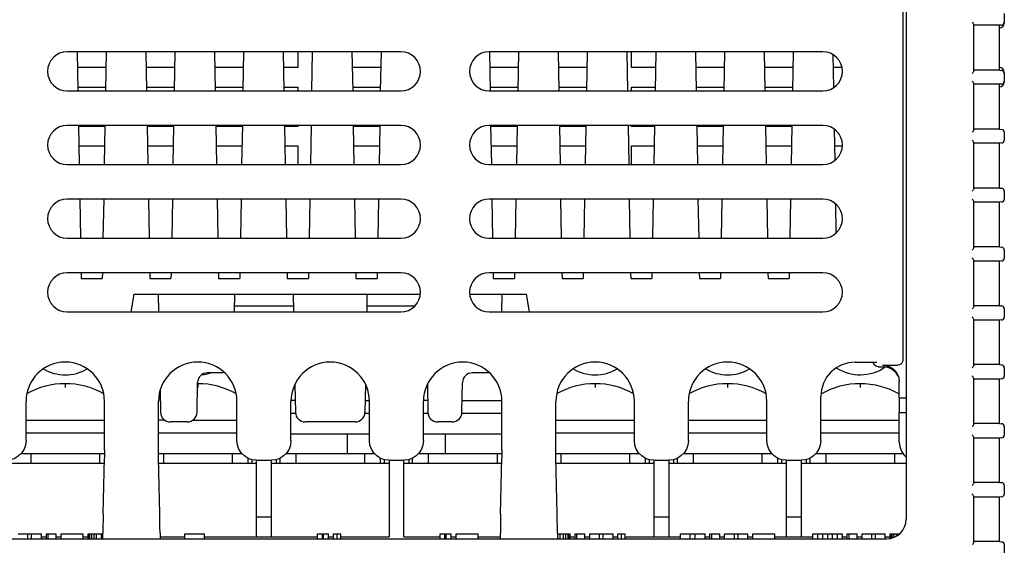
# Model space of a CAD drawing. Extents: x 20 to 400, y 160 to 434.
# Tile 3 of 20: x 72 to 112, y 214 to 236. Entities that reach past the tile are written whole.
import ezdxf

# ---------------------------------------------------------------- set-up
doc = ezdxf.new("R2010")
doc.units = 0
doc.header["$LTSCALE"] = 4.2
doc.header["$MEASUREMENT"] = 0
doc.layers.get('0').update_dxf_attribs({"linetype": 'CONTINUOUS'})

msp = doc.modelspace()

# ---------------------------------------------------------------- linework, layer by layer
at = {"linetype": 'CONTINUOUS'}
for p, q in [((107.974441, 250.756746), (107.974441, 215.516746)), ((107.83728, 245.956746), (107.83728, 221.991059)), ((111.974441, 236.113224), (111.974441, 235.720267)), ((110.728938, 233.776475), (110.728938, 235.658727)), ((111.774441, 235.636046), (110.728938, 235.636046)), ((111.8649, 235.64396), (111.774441, 235.636046)), ((111.774441, 233.799156), (111.774441, 235.636046)), ((87.374441, 234.556746), (73.774441, 234.556746)), ((74.183204, 234.556746), (74.211132, 232.956746)), ((75.365679, 234.556746), (75.337751, 232.956746)), ((76.983204, 234.556746), (77.011132, 232.956746)), ((78.165679, 234.556746), (78.137751, 232.956746)), ((79.783204, 234.556746), (79.811132, 232.956746)), ((80.965679, 234.556746), (80.937751, 232.956746)), ((82.583204, 234.556746), (82.611132, 232.956746)), ((83.174441, 234.556746), (83.174441, 233.916746)), ((83.765679, 234.556746), (83.737751, 232.956746)), ((85.383204, 234.556746), (85.411132, 232.956746)), ((86.565679, 234.556746), (86.537751, 232.956746)), ((104.574441, 234.556746), (90.974441, 234.556746)), ((90.983201, 234.556899), (91.011121, 232.957386)), ((92.165679, 234.556746), (92.137751, 232.956746)), ((93.783204, 234.556746), (93.811132, 232.956746)), ((94.965679, 234.556746), (94.937751, 232.956746)), ((96.583204, 234.556746), (96.611132, 232.956746)), ((96.774441, 233.916746), (96.774441, 234.556746)), ((97.765679, 234.556746), (97.737751, 232.956746)), ((99.383204, 234.556746), (99.411132, 232.956746)), ((100.565679, 234.556746), (100.537751, 232.956746)), ((102.183204, 234.556746), (102.211132, 232.956746)), ((103.365679, 234.556746), (103.337751, 232.956746)), ((104.98527, 234.438393), (105.008777, 233.091655)), ((75.354508, 233.916746), (74.194375, 233.916746)), ((78.154508, 233.916746), (76.994375, 233.916746)), ((80.954508, 233.916746), (79.794375, 233.916746)), ((83.174441, 233.916746), (82.594375, 233.916746)), ((86.554508, 233.916746), (85.394375, 233.916746)), ((92.154508, 233.916746), (90.994375, 233.916746)), ((94.954508, 233.916746), (93.794375, 233.916746)), ((97.754508, 233.916746), (96.774441, 233.916746)), ((100.554508, 233.916746), (99.394375, 233.916746)), ((103.354508, 233.916746), (102.194375, 233.916746)), ((105.353553, 233.916746), (104.994375, 233.916746)), ((111.774441, 233.799156), (110.728938, 233.799156)), ((111.774441, 233.799156), (111.8649, 233.791242)), ((111.974441, 233.713224), (111.974441, 233.320267)), ((110.728938, 231.37904), (110.728938, 233.256162)), ((111.774441, 233.23348), (110.728938, 233.23348)), ((111.8649, 233.241395), (111.774441, 233.23348)), ((111.774441, 231.401722), (111.774441, 233.23348)), ((73.774441, 232.956746), (87.374441, 232.956746)), ((74.208339, 233.116746), (75.340544, 233.116746)), ((77.008339, 233.116746), (78.140544, 233.116746)), ((79.808339, 233.116746), (80.940544, 233.116746)), ((82.608339, 233.116746), (83.174441, 233.116746)), ((83.174441, 233.116746), (83.174441, 232.956746)), ((85.408339, 233.116746), (86.540544, 233.116746)), ((90.974441, 232.956746), (104.574441, 232.956746)), ((91.008339, 233.116746), (92.140544, 233.116746)), ((93.808339, 233.116746), (94.940544, 233.116746)), ((96.774441, 232.956746), (96.774441, 233.116746)), ((96.774441, 233.116746), (97.740544, 233.116746)), ((99.408339, 233.116746), (100.540544, 233.116746)), ((102.208339, 233.116746), (103.340544, 233.116746)), ((105.008339, 233.116746), (105.045353, 233.116746)), ((87.374441, 231.556746), (73.774441, 231.556746)), ((74.235569, 231.556746), (74.263497, 229.956746)), ((75.312616, 231.516746), (74.236267, 231.516746)), ((75.313314, 231.556746), (75.285386, 229.956746)), ((77.035569, 231.556746), (77.063497, 229.956746)), ((78.112616, 231.516746), (77.036267, 231.516746)), ((78.113314, 231.556746), (78.085386, 229.956746)), ((79.835569, 231.556746), (79.863497, 229.956746)), ((80.912616, 231.516746), (79.836267, 231.516746)), ((80.913314, 231.556746), (80.885386, 229.956746)), ((82.635569, 231.556746), (82.663497, 229.956746)), ((83.174441, 231.516746), (82.636267, 231.516746)), ((83.174441, 231.556746), (83.174441, 231.516746)), ((83.713314, 231.556746), (83.685386, 229.956746)), ((85.435569, 231.556746), (85.463497, 229.956746)), ((86.512616, 231.516746), (85.436267, 231.516746)), ((86.513314, 231.556746), (86.485386, 229.956746)), ((104.574441, 231.556746), (90.974441, 231.556746)), ((91.035551, 231.557813), (91.063497, 229.956746)), ((92.112616, 231.516746), (91.036267, 231.516746)), ((92.113314, 231.556746), (92.085386, 229.956746)), ((93.835569, 231.556746), (93.863497, 229.956746)), ((94.912616, 231.516746), (93.836267, 231.516746)), ((94.913314, 231.556746), (94.885386, 229.956746)), ((96.635569, 231.556746), (96.663497, 229.956746)), ((96.774441, 231.516746), (96.774441, 231.556746)), ((97.712616, 231.516746), (96.774441, 231.516746)), ((97.713314, 231.556746), (97.685386, 229.956746)), ((99.435569, 231.556746), (99.463497, 229.956746)), ((100.512616, 231.516746), (99.436267, 231.516746)), ((100.513314, 231.556746), (100.485386, 229.956746)), ((102.235569, 231.556746), (102.263497, 229.956746)), ((103.312616, 231.516746), (102.236267, 231.516746)), ((103.313314, 231.556746), (103.285386, 229.956746)), ((105.038162, 231.408182), (105.060523, 230.12715)), ((111.774441, 231.401722), (110.728938, 231.401722)), ((111.774441, 231.401722), (111.8649, 231.393807)), ((111.974441, 231.274264), (111.974441, 230.958372)), ((110.728938, 228.981606), (110.728938, 230.853596)), ((111.774441, 230.830915), (110.728938, 230.830915)), ((111.8649, 230.838829), (111.774441, 230.830915)), ((111.774441, 229.004287), (111.774441, 230.830915)), ((74.250232, 230.716746), (75.298651, 230.716746)), ((77.050232, 230.716746), (78.098651, 230.716746)), ((79.850232, 230.716746), (80.898651, 230.716746)), ((82.650232, 230.716746), (83.174441, 230.716746)), ((83.174441, 230.716746), (83.174441, 229.956746)), ((85.450232, 230.716746), (86.498651, 230.716746)), ((91.050232, 230.716746), (92.098651, 230.716746)), ((93.850232, 230.716746), (94.898651, 230.716746)), ((96.774441, 229.956746), (96.774441, 230.716746)), ((96.774441, 230.716746), (97.698651, 230.716746)), ((99.450232, 230.716746), (100.498651, 230.716746)), ((102.250232, 230.716746), (103.298651, 230.716746)), ((105.050232, 230.716746), (105.369245, 230.716746)), ((73.774441, 229.956746), (87.374441, 229.956746)), ((90.974441, 229.956746), (104.574441, 229.956746)), ((111.774441, 229.004287), (110.728938, 229.004287)), ((111.774441, 229.004287), (111.8649, 228.996373)), ((111.974441, 228.87683), (111.974441, 228.555807)), ((87.374441, 228.556746), (73.774441, 228.556746)), ((74.287934, 228.556746), (74.315863, 226.956746)), ((75.260949, 228.556746), (75.23302, 226.956746)), ((77.087934, 228.556746), (77.115863, 226.956746)), ((78.060949, 228.556746), (78.03302, 226.956746)), ((79.887934, 228.556746), (79.915863, 226.956746)), ((80.860949, 228.556746), (80.83302, 226.956746)), ((82.687934, 228.556746), (82.715863, 226.956746)), ((83.660949, 228.556746), (83.63302, 226.956746)), ((85.487934, 228.556746), (85.515863, 226.956746)), ((86.460949, 228.556746), (86.43302, 226.956746)), ((104.574441, 228.556746), (90.974441, 228.556746)), ((91.087934, 228.556746), (91.115863, 226.956746)), ((92.060949, 228.556746), (92.03302, 226.956746)), ((93.887934, 228.556746), (93.915863, 226.956746)), ((94.860949, 228.556746), (94.83302, 226.956746)), ((96.687934, 228.556746), (96.715863, 226.956746)), ((97.660949, 228.556746), (97.63302, 226.956746)), ((99.487934, 228.556746), (99.515863, 226.956746)), ((100.460949, 228.556746), (100.43302, 226.956746)), ((102.287934, 228.556746), (102.315863, 226.956746)), ((103.260949, 228.556746), (103.23302, 226.956746)), ((110.728938, 226.584171), (110.728938, 228.451031)), ((111.774441, 228.42835), (110.728938, 228.42835)), ((111.8649, 228.436264), (111.774441, 228.42835)), ((111.774441, 226.606852), (111.774441, 228.42835)), ((105.091334, 228.362001), (105.112201, 227.166499)), ((73.774441, 226.956746), (87.374441, 226.956746)), ((90.974441, 226.956746), (104.574441, 226.956746)), ((111.774441, 226.606852), (110.728938, 226.606852)), ((111.774441, 226.606852), (111.8649, 226.598938)), ((111.974441, 226.479395), (111.974441, 226.153242)), ((110.728938, 224.186737), (110.728938, 226.048465)), ((111.774441, 226.025784), (110.728938, 226.025784)), ((111.8649, 226.033698), (111.774441, 226.025784)), ((111.774441, 224.209418), (111.774441, 226.025784)), ((87.374441, 225.556746), (73.774441, 225.556746)), ((74.3403, 225.556746), (74.344489, 225.316746)), ((74.344489, 225.316746), (75.204394, 225.316746)), ((75.208583, 225.556746), (75.204394, 225.316746)), ((77.1403, 225.556746), (77.144489, 225.316746)), ((77.144489, 225.316746), (78.004394, 225.316746)), ((78.008583, 225.556746), (78.004394, 225.316746)), ((79.9403, 225.556746), (79.944489, 225.316746)), ((79.944489, 225.316746), (80.804394, 225.316746)), ((80.808583, 225.556746), (80.804394, 225.316746)), ((82.7403, 225.556746), (82.744489, 225.316746)), ((82.744489, 225.316746), (83.604394, 225.316746)), ((83.608583, 225.556746), (83.604394, 225.316746)), ((85.5403, 225.556746), (85.544489, 225.316746)), ((85.544489, 225.316746), (86.404394, 225.316746)), ((86.408583, 225.556746), (86.404394, 225.316746)), ((104.574441, 225.556746), (90.974441, 225.556746)), ((91.1403, 225.556746), (91.144489, 225.316746)), ((91.144489, 225.316746), (92.004394, 225.316746)), ((92.008583, 225.556746), (92.004394, 225.316746)), ((93.9403, 225.556746), (93.944489, 225.316746)), ((93.944489, 225.316746), (94.804394, 225.316746)), ((94.808583, 225.556746), (94.804394, 225.316746)), ((96.7403, 225.556746), (96.744489, 225.316746)), ((96.744489, 225.316746), (97.604394, 225.316746)), ((97.608583, 225.556746), (97.604394, 225.316746)), ((99.5403, 225.556746), (99.544489, 225.316746)), ((99.544489, 225.316746), (100.404394, 225.316746)), ((100.408583, 225.556746), (100.404394, 225.316746)), ((102.3403, 225.556746), (102.344489, 225.316746)), ((102.344489, 225.316746), (103.204394, 225.316746)), ((103.208583, 225.556746), (103.204394, 225.316746)), ((76.494441, 224.676746), (76.367486, 223.956746)), ((76.494441, 224.676746), (88.16843, 224.676746)), ((77.507009, 223.956746), (77.494441, 224.676746)), ((80.594441, 224.676746), (80.581874, 223.956746)), ((83.007009, 223.956746), (82.994441, 224.676746)), ((85.994441, 224.676746), (85.981874, 223.956746)), ((90.178739, 224.676746), (92.494441, 224.676746)), ((91.494441, 224.676746), (91.481874, 223.956746)), ((92.621397, 223.956746), (92.494441, 224.676746)), ((83.00282, 224.196746), (80.586063, 224.196746)), ((87.939102, 224.196746), (85.986063, 224.196746)), ((111.774441, 224.209418), (110.728938, 224.209418)), ((111.774441, 224.209418), (111.8649, 224.201504)), ((111.974441, 224.08196), (111.974441, 223.750676)), ((73.774441, 223.956746), (87.374441, 223.956746)), ((90.974441, 223.956746), (104.574441, 223.956746)), ((110.728938, 221.789302), (110.728938, 223.6459)), ((111.774441, 223.623219), (110.728938, 223.623219)), ((111.8649, 223.631133), (111.774441, 223.623219)), ((111.774441, 221.811983), (111.774441, 223.623219)), ((105.892523, 221.916746), (106.774655, 221.916746)), ((106.630374, 221.916746), (106.647558, 221.865153)), ((106.837493, 221.728078), (107.034663, 221.728078)), ((107.013717, 221.790967), (107.637432, 221.790967)), ((111.774441, 221.811983), (110.728938, 221.811983)), ((111.774441, 221.811983), (111.8649, 221.804069)), ((111.974441, 221.684526), (111.974441, 221.348111)), ((80.145506, 221.476746), (79.48752, 221.476746)), ((90.992011, 221.476746), (90.28752, 221.476746)), ((110.728938, 219.391867), (110.728938, 221.243334)), ((111.774441, 221.220653), (110.728938, 221.220653)), ((111.8649, 221.228567), (111.774441, 221.220653)), ((111.774441, 219.414549), (111.774441, 221.220653)), ((77.562731, 220.764447), (77.578348, 219.869765)), ((79.066392, 219.869765), (79.087581, 221.083727)), ((83.058391, 221.013072), (83.078348, 219.869765)), ((85.930415, 221.008674), (85.910535, 219.869765)), ((88.458394, 221.012936), (88.478348, 219.869765)), ((89.866392, 219.869765), (89.887581, 221.083727)), ((107.694441, 220.456746), (107.694441, 221.109412)), ((83.069847, 220.356746), (82.923846, 220.356746)), ((85.919036, 220.356746), (86.090477, 220.356746)), ((88.469847, 220.356746), (88.323846, 220.356746)), ((89.874892, 220.356746), (91.490482, 220.356746)), ((104.494441, 218.715649), (104.494441, 220.518664)), ((107.694441, 220.456746), (107.974441, 220.456746)), ((72.094441, 218.715649), (72.094441, 220.316746)), ((75.294441, 218.327261), (75.294441, 220.316746)), ((77.494441, 218.327261), (77.494441, 220.316746)), ((80.694441, 218.715649), (80.694441, 220.316746)), ((82.894441, 218.715649), (82.894441, 220.316746)), ((86.094441, 218.715649), (86.094441, 220.316746)), ((88.294441, 218.715649), (88.294441, 220.316746)), ((91.494441, 218.327261), (91.494441, 220.316746)), ((93.694441, 218.327261), (93.694441, 220.316746)), ((96.894441, 218.715649), (96.894441, 220.316746)), ((99.094441, 218.715649), (99.094441, 220.316746)), ((102.294441, 218.715649), (102.294441, 220.316746)), ((72.094441, 219.556746), (75.294441, 219.556746)), ((77.739942, 219.556746), (77.494441, 219.556746)), ((78.904797, 219.556746), (80.694441, 219.556746)), ((82.894441, 219.836746), (83.078348, 219.836746)), ((85.910535, 219.836746), (86.094441, 219.836746)), ((88.294441, 219.836746), (88.478348, 219.836746)), ((89.866392, 219.836746), (91.494441, 219.836746)), ((93.694441, 219.556746), (96.894441, 219.556746)), ((99.094441, 219.556746), (102.294441, 219.556746)), ((104.494441, 219.556746), (107.694441, 219.556746)), ((107.694441, 218.649891), (107.694441, 219.856746)), ((107.694441, 219.856746), (107.974441, 219.856746)), ((78.666452, 219.476746), (77.978287, 219.476746)), ((85.510596, 219.476746), (83.478287, 219.476746)), ((89.466452, 219.476746), (88.878287, 219.476746)), ((111.774441, 219.414549), (110.728938, 219.414549)), ((111.774441, 219.414549), (111.8649, 219.406635)), ((111.974441, 219.287091), (111.974441, 218.945545)), ((72.094441, 219.036746), (75.294441, 219.036746)), ((77.494441, 219.036746), (80.694441, 219.036746)), ((82.894441, 218.996746), (86.094441, 218.996746)), ((85.194441, 218.196746), (85.194441, 218.996746)), ((88.294441, 218.996746), (91.494441, 218.996746)), ((89.194441, 218.196746), (89.194441, 218.996746)), ((93.694441, 219.036746), (96.894441, 219.036746)), ((99.094441, 219.036746), (102.294441, 219.036746)), ((104.494441, 219.036746), (107.694441, 219.036746)), ((110.728938, 216.994433), (110.728938, 218.840769)), ((111.774441, 218.818088), (110.728938, 218.818088)), ((111.8649, 218.826002), (111.774441, 218.818088)), ((111.774441, 217.017114), (111.774441, 218.818088)), ((71.899619, 218.196746), (75.293814, 218.196746)), ((72.294441, 218.196746), (72.294441, 217.796746)), ((75.094441, 218.196746), (75.094441, 217.796746)), ((75.240027, 215.740378), (75.291052, 218.012126)), ((77.495069, 218.196746), (80.889264, 218.196746)), ((77.548856, 215.740378), (77.497831, 218.012126)), ((77.694441, 218.196746), (77.694441, 217.796746)), ((80.494441, 218.196746), (80.494441, 217.796746)), ((81.134441, 218.003394), (81.134441, 217.796746)), ((82.454441, 217.796746), (82.454441, 218.003394)), ((82.699619, 218.196746), (86.289264, 218.196746)), ((83.094441, 218.196746), (83.094441, 217.796746)), ((85.894441, 218.196746), (85.894441, 217.796746)), ((86.534441, 218.003394), (86.534441, 217.796746)), ((87.854441, 217.796746), (87.854441, 218.003394)), ((88.099619, 218.196746), (91.493814, 218.196746)), ((88.494441, 218.196746), (88.494441, 217.796746)), ((91.294441, 218.196746), (91.294441, 217.796746)), ((91.440027, 215.740378), (91.491052, 218.012126)), ((93.695069, 218.196746), (97.089264, 218.196746)), ((93.748856, 215.740378), (93.697831, 218.012126)), ((93.894441, 218.196746), (93.894441, 217.796746)), ((96.694441, 218.196746), (96.694441, 217.796746)), ((97.334441, 218.003394), (97.334441, 217.796746)), ((98.654441, 217.796746), (98.654441, 218.003394)), ((98.899619, 218.196746), (102.489264, 218.196746)), ((99.294441, 218.196746), (99.294441, 217.796746)), ((102.094441, 218.196746), (102.094441, 217.796746)), ((102.734441, 218.003394), (102.734441, 217.796746)), ((104.054441, 217.796746), (104.054441, 218.003394)), ((104.299619, 218.196746), (107.841334, 218.196746)), ((104.694441, 218.196746), (104.694441, 217.796746)), ((107.494441, 218.196746), (107.494441, 217.796746)), ((71.294441, 217.796746), (75.286214, 217.796746)), ((77.502669, 217.796746), (81.494441, 217.796746)), ((81.294441, 217.944093), (81.294441, 217.796746)), ((81.493345, 217.916746), (82.095538, 217.916746)), ((81.494441, 214.796746), (81.494441, 217.916746)), ((82.094441, 217.916746), (82.094441, 214.796746)), ((82.094441, 217.796746), (86.894441, 217.796746)), ((82.294441, 217.944093), (82.294441, 217.796746)), ((86.694441, 217.944093), (86.694441, 217.796746)), ((86.893345, 217.916746), (87.495538, 217.916746)), ((86.894441, 217.916746), (86.894441, 214.796746)), ((87.494441, 214.796746), (87.494441, 217.916746)), ((87.494441, 217.796746), (91.486214, 217.796746)), ((87.694441, 217.944093), (87.694441, 217.796746)), ((93.702669, 217.796746), (97.694441, 217.796746)), ((97.494441, 217.944093), (97.494441, 217.796746)), ((97.693345, 217.916746), (98.295538, 217.916746)), ((97.694441, 214.796746), (97.694441, 217.916746)), ((98.294441, 217.916746), (98.294441, 214.796746)), ((98.294441, 217.796746), (103.094441, 217.796746)), ((98.494441, 217.944093), (98.494441, 217.796746)), ((102.894441, 217.944093), (102.894441, 217.796746)), ((103.093345, 217.916746), (103.695538, 217.916746)), ((103.094441, 214.796746), (103.094441, 217.916746)), ((103.694441, 217.916746), (103.694441, 214.796746)), ((103.694441, 217.796746), (107.974441, 217.796746)), ((103.894441, 217.944093), (103.894441, 217.796746)), ((111.774441, 217.017114), (110.728938, 217.017114)), ((111.774441, 217.017114), (111.8649, 217.0092)), ((111.974441, 216.889657), (111.974441, 216.54298)), ((110.728938, 214.584557), (110.728938, 216.438204)), ((111.774441, 216.415522), (110.728938, 216.415522)), ((111.8649, 216.423436), (111.774441, 216.415522)), ((111.774441, 214.606179), (111.774441, 216.415522)), ((82.094441, 215.596746), (81.494441, 215.596746)), ((98.294441, 215.596746), (97.694441, 215.596746)), ((103.694441, 215.596746), (103.094441, 215.596746)), ((71.774441, 214.916746), (72.724442, 214.916746)), ((72.174441, 214.716746), (72.174441, 214.916746)), ((72.324441, 214.716746), (72.324441, 214.916746)), ((72.724442, 214.716746), (72.724442, 214.916746)), ((72.724442, 214.796746), (72.924441, 214.796746)), ((72.924441, 214.716746), (72.924441, 214.916746)), ((72.924441, 214.916746), (73.324441, 214.916746)), ((72.999442, 214.716746), (72.999442, 214.916746)), ((73.324441, 214.716746), (73.324441, 214.916746)), ((73.324441, 214.796746), (73.524442, 214.796746)), ((73.524442, 214.716746), (73.524442, 214.916746)), ((73.524442, 214.916746), (74.424441, 214.916746)), ((74.424441, 214.716746), (74.424441, 214.916746)), ((74.424441, 214.796746), (74.624441, 214.796746)), ((74.624441, 214.716746), (74.624441, 214.916746)), ((74.624441, 214.916746), (75.231552, 214.916746)), ((74.649441, 214.716746), (74.649441, 214.916746)), ((74.699441, 214.716746), (74.699441, 214.916746)), ((74.774441, 214.716746), (74.774441, 214.916746)), ((74.874441, 214.716746), (74.874441, 214.916746)), ((74.974442, 214.716746), (74.974442, 214.916746)), ((75.174441, 214.716746), (75.174441, 214.916746)), ((75.231552, 214.716746), (75.231552, 214.95254)), ((77.557331, 214.95254), (77.557331, 214.716746)), ((77.557331, 214.796746), (78.574441, 214.796746)), ((78.574441, 214.716746), (78.574441, 214.916746)), ((78.574441, 214.916746), (79.374441, 214.916746)), ((79.374441, 214.716746), (79.374441, 214.916746)), ((79.374441, 214.796746), (83.974441, 214.796746)), ((83.974441, 214.716746), (83.974441, 214.916746)), ((83.974441, 214.916746), (84.424441, 214.916746)), ((84.174441, 214.716746), (84.174441, 214.916746)), ((84.224441, 214.716746), (84.224441, 214.916746)), ((84.424441, 214.716746), (84.424441, 214.916746)), ((84.424441, 214.796746), (84.624442, 214.796746)), ((84.624442, 214.716746), (84.624442, 214.916746)), ((84.624442, 214.916746), (84.924442, 214.916746)), ((84.774442, 214.716746), (84.774442, 214.916746)), ((84.924442, 214.716746), (84.924442, 214.916746)), ((84.924442, 214.796746), (86.894441, 214.796746)), ((87.494441, 214.796746), (88.974441, 214.796746)), ((88.974441, 214.716746), (88.974441, 214.916746)), ((88.974441, 214.916746), (89.424441, 214.916746)), ((89.174441, 214.716746), (89.174441, 214.916746)), ((89.224441, 214.716746), (89.224441, 214.916746)), ((89.424441, 214.716746), (89.424441, 214.916746)), ((89.424441, 214.796746), (89.624442, 214.796746)), ((89.624442, 214.716746), (89.624442, 214.916746)), ((89.624442, 214.916746), (90.524441, 214.916746)), ((90.524441, 214.716746), (90.524441, 214.916746)), ((90.524441, 214.796746), (91.431552, 214.796746)), ((91.431552, 214.716746), (91.431552, 214.95254)), ((93.757331, 214.95254), (93.757331, 214.716746)), ((93.757331, 214.916746), (94.274441, 214.916746)), ((93.774441, 214.716746), (93.774441, 214.916746)), ((93.874441, 214.716746), (93.874441, 214.916746)), ((93.999441, 214.716746), (93.999441, 214.916746)), ((94.099442, 214.716746), (94.099442, 214.916746)), ((94.199441, 214.716746), (94.199441, 214.916746)), ((94.249442, 214.716746), (94.249442, 214.916746)), ((94.274441, 214.716746), (94.274441, 214.916746)), ((94.274441, 214.796746), (94.474442, 214.796746)), ((94.474442, 214.716746), (94.474442, 214.916746)), ((94.474442, 214.916746), (94.874441, 214.916746)), ((94.549442, 214.716746), (94.549442, 214.916746)), ((94.874441, 214.716746), (94.874441, 214.916746)), ((94.874441, 214.796746), (95.074441, 214.796746)), ((95.074441, 214.716746), (95.074441, 214.916746)), ((95.074441, 214.916746), (96.024441, 214.916746)), ((95.474441, 214.716746), (95.474441, 214.916746)), ((95.624441, 214.716746), (95.624441, 214.916746)), ((96.024441, 214.716746), (96.024441, 214.916746)), ((96.024441, 214.796746), (96.224441, 214.796746)), ((96.224441, 214.716746), (96.224441, 214.916746)), ((96.224441, 214.916746), (96.524441, 214.916746)), ((96.374441, 214.716746), (96.374441, 214.916746)), ((96.524441, 214.716746), (96.524441, 214.916746)), ((96.524441, 214.796746), (98.774441, 214.796746)), ((98.774441, 214.716746), (98.774441, 214.916746)), ((98.774441, 214.916746), (99.774441, 214.916746)), ((99.174441, 214.716746), (99.174441, 214.916746)), ((99.374441, 214.716746), (99.374441, 214.916746)), ((99.774441, 214.716746), (99.774441, 214.916746)), ((99.774441, 214.796746), (99.974441, 214.796746)), ((99.974441, 214.716746), (99.974441, 214.916746)), ((99.974441, 214.916746), (100.374442, 214.916746)), ((100.049441, 214.716746), (100.049441, 214.916746)), ((100.374442, 214.716746), (100.374442, 214.916746)), ((100.374442, 214.796746), (100.574441, 214.796746)), ((100.574441, 214.716746), (100.574441, 214.916746)), ((100.574441, 214.916746), (101.524442, 214.916746)), ((100.974442, 214.716746), (100.974442, 214.916746)), ((101.124442, 214.716746), (101.124442, 214.916746)), ((101.524442, 214.716746), (101.524442, 214.916746)), ((101.524442, 214.796746), (101.724441, 214.796746)), ((101.724441, 214.716746), (101.724441, 214.916746)), ((101.724441, 214.916746), (102.624441, 214.916746)), ((102.624441, 214.716746), (102.624441, 214.916746)), ((102.624441, 214.796746), (104.174441, 214.796746)), ((104.174441, 214.716746), (104.174441, 214.916746)), ((104.174441, 214.916746), (105.374441, 214.916746)), ((104.374441, 214.716746), (104.374441, 214.916746)), ((104.574441, 214.716746), (104.574441, 214.916746)), ((104.774441, 214.716746), (104.774441, 214.916746)), ((104.974442, 214.716746), (104.974442, 214.916746)), ((105.174441, 214.716746), (105.174441, 214.916746)), ((105.374441, 214.716746), (105.374441, 214.916746)), ((105.374441, 214.796746), (105.574441, 214.796746)), ((105.574441, 214.716746), (105.574441, 214.916746)), ((105.574441, 214.916746), (105.974441, 214.916746)), ((105.649441, 214.716746), (105.649441, 214.916746)), ((105.974441, 214.716746), (105.974441, 214.916746)), ((105.974441, 214.796746), (106.174441, 214.796746)), ((106.174441, 214.716746), (106.174441, 214.916746)), ((106.174441, 214.916746), (107.124441, 214.916746)), ((106.574441, 214.716746), (106.574441, 214.916746)), ((106.724441, 214.716746), (106.724441, 214.916746)), ((107.124441, 214.716746), (107.124441, 214.916746)), ((107.124441, 214.796746), (107.324441, 214.796746)), ((107.324441, 214.73152), (107.324441, 214.916746)), ((107.324441, 214.916746), (107.698314, 214.916746)), ((107.349441, 214.737859), (107.349441, 214.916746)), ((107.399441, 214.753027), (107.399441, 214.916746)), ((107.474441, 214.775778), (107.474441, 214.916746)), ((107.574441, 214.827808), (107.574441, 214.916746)), ((107.674442, 214.897154), (107.674442, 214.916746)), ((60.774441, 214.716746), (107.174441, 214.716746)), ((111.774441, 214.606179), (110.728938, 214.606179)), ((111.774441, 214.606179), (111.863439, 214.599487)), ((111.974441, 214.479825), (111.974441, 214.140414))]:
    msp.add_line(p, q, dxfattribs=at)
at = {"color": 7, "linetype": 'CONTINUOUS'}
for p, q in [((73.694441, 221.036746), (73.694441, 220.882989)), ((79.094441, 221.036746), (79.094441, 220.882989)), ((95.294441, 221.036746), (95.294441, 220.882989)), ((100.694441, 221.036746), (100.694441, 220.882989)), ((106.094441, 221.036746), (106.094441, 220.882989))]:
    msp.add_line(p, q, dxfattribs=at)
at = {"linetype": 'CONTINUOUS'}
for points in [[(110.728938, 235.65797), (110.727194, 235.668868), (110.718432, 235.689714), (110.70391, 235.713334), (110.68508, 235.738372), (110.663386, 235.763503), (110.663386, 235.763503)], [(110.728938, 233.777232), (110.727194, 233.766334), (110.718432, 233.745488), (110.70391, 233.721868), (110.68508, 233.69683), (110.663386, 233.671699), (110.663386, 233.671699)], [(110.728938, 233.255404), (110.727194, 233.266303), (110.718432, 233.287149), (110.70391, 233.310768), (110.68508, 233.335807), (110.663386, 233.360938), (110.663386, 233.360938)], [(110.728938, 231.379798), (110.727194, 231.368899), (110.718432, 231.348053), (110.70391, 231.324433), (110.68508, 231.299395), (110.663386, 231.274264), (110.663386, 231.274264)], [(110.728938, 230.852839), (110.727194, 230.863737), (110.718432, 230.884583), (110.70391, 230.908203), (110.68508, 230.933241), (110.663386, 230.958372), (110.663386, 230.958372)], [(110.728938, 228.982363), (110.727194, 228.971465), (110.718432, 228.950619), (110.70391, 228.926999), (110.68508, 228.901961), (110.663386, 228.87683), (110.663386, 228.87683)], [(110.728938, 228.450273), (110.727194, 228.461172), (110.718432, 228.482018), (110.70391, 228.505638), (110.68508, 228.530676), (110.663386, 228.555807), (110.663386, 228.555807)], [(110.728938, 226.584929), (110.727194, 226.57403), (110.718432, 226.553184), (110.70391, 226.529564), (110.68508, 226.504526), (110.663386, 226.479395), (110.663386, 226.479395)], [(110.728938, 226.047708), (110.727194, 226.058607), (110.718432, 226.079453), (110.70391, 226.103072), (110.68508, 226.12811), (110.663386, 226.153242), (110.663386, 226.153242)], [(110.728938, 224.187494), (110.727194, 224.176595), (110.718432, 224.155749), (110.70391, 224.13213), (110.68508, 224.107092), (110.663386, 224.08196), (110.663386, 224.08196)], [(110.728938, 223.645143), (110.727194, 223.656041), (110.718432, 223.676887), (110.70391, 223.700507), (110.68508, 223.725545), (110.663386, 223.750676), (110.663386, 223.750676)], [(107.83728, 221.991059), (107.827484, 221.929164), (107.799077, 221.873375), (107.754863, 221.829137), (107.699172, 221.800749), (107.637432, 221.790967), (107.637432, 221.790967)], [(105.892523, 221.916746), (105.62108, 221.890202), (105.357655, 221.810582), (105.117163, 221.682386), (104.904326, 221.508117), (104.729775, 221.295485), (104.601249, 221.055086), (104.5212, 220.791191), (104.494441, 220.518664), (104.494441, 220.518664)], [(106.837493, 221.728078), (106.775687, 221.737875), (106.719884, 221.766327), (106.675562, 221.810672), (106.647551, 221.865175), (106.647551, 221.865175)], [(107.013717, 221.790967), (107.165016, 221.773907), (107.308814, 221.723557), (107.437895, 221.642405), (107.545755, 221.53449), (107.626944, 221.405223), (107.659471, 221.324859), (107.659471, 221.324859)], [(107.64789, 221.342334), (107.566701, 221.471601), (107.458841, 221.579515), (107.32976, 221.660668), (107.185962, 221.711018), (107.034663, 221.728078), (107.034663, 221.728078)], [(110.728938, 221.790059), (110.727194, 221.779161), (110.718432, 221.758315), (110.70391, 221.734695), (110.68508, 221.709657), (110.663386, 221.684526), (110.663386, 221.684526)], [(107.659471, 221.324859), (107.677354, 221.261108), (107.694441, 221.109412), (107.694441, 221.109412)], [(110.728938, 221.242577), (110.727194, 221.253476), (110.718432, 221.274322), (110.70391, 221.297941), (110.68508, 221.322979), (110.663386, 221.348111), (110.663386, 221.348111)], [(107.694441, 220.456746), (107.692823, 220.442061), (107.691363, 220.399446), (107.690205, 220.333074), (107.689461, 220.249446), (107.689205, 220.156746), (107.689461, 220.064045), (107.690205, 219.980417), (107.691363, 219.914045), (107.692823, 219.871431), (107.694441, 219.856746), (107.694441, 219.856746)], [(110.728938, 219.392625), (110.727194, 219.381726), (110.718432, 219.36088), (110.70391, 219.337261), (110.68508, 219.312223), (110.663386, 219.287091), (110.663386, 219.287091)], [(110.728938, 218.840012), (110.727194, 218.85091), (110.718432, 218.871756), (110.70391, 218.895376), (110.68508, 218.920414), (110.663386, 218.945545), (110.663386, 218.945545)], [(72.094441, 218.715649), (72.074399, 218.53763), (72.015324, 218.368734), (71.920221, 218.217347), (71.793841, 218.090967), (71.642455, 217.995864), (71.473558, 217.936789), (71.295538, 217.916746), (71.295538, 217.916746)], [(81.493345, 217.916746), (81.315325, 217.936789), (81.146428, 217.995864), (80.995042, 218.090967), (80.868662, 218.217347), (80.773559, 218.368734), (80.714484, 218.53763), (80.694441, 218.715649), (80.694441, 218.715649)], [(82.894441, 218.715649), (82.874399, 218.53763), (82.815324, 218.368734), (82.720221, 218.217347), (82.593841, 218.090967), (82.442455, 217.995864), (82.273558, 217.936789), (82.095538, 217.916746), (82.095538, 217.916746)], [(86.893345, 217.916746), (86.715325, 217.936789), (86.546428, 217.995864), (86.395042, 218.090967), (86.268662, 218.217347), (86.173559, 218.368734), (86.114484, 218.53763), (86.094441, 218.715649), (86.094441, 218.715649)], [(88.294441, 218.715649), (88.274399, 218.53763), (88.215324, 218.368734), (88.120221, 218.217347), (87.993841, 218.090967), (87.842455, 217.995864), (87.673558, 217.936789), (87.495538, 217.916746), (87.495538, 217.916746)], [(97.693345, 217.916746), (97.515325, 217.936789), (97.346428, 217.995864), (97.195042, 218.090967), (97.068662, 218.217347), (96.973559, 218.368734), (96.914484, 218.53763), (96.894441, 218.715649), (96.894441, 218.715649)], [(99.094441, 218.715649), (99.074399, 218.53763), (99.015324, 218.368734), (98.920221, 218.217347), (98.793841, 218.090967), (98.642455, 217.995864), (98.473558, 217.936789), (98.295538, 217.916746), (98.295538, 217.916746)], [(103.093345, 217.916746), (102.915325, 217.936789), (102.746428, 217.995864), (102.595042, 218.090967), (102.468662, 218.217347), (102.373559, 218.368734), (102.314484, 218.53763), (102.294441, 218.715649), (102.294441, 218.715649)], [(104.494441, 218.715649), (104.474399, 218.53763), (104.415324, 218.368734), (104.320221, 218.217347), (104.193841, 218.090967), (104.042455, 217.995864), (103.873558, 217.936789), (103.695538, 217.916746), (103.695538, 217.916746)], [(107.694441, 218.649891), (107.715852, 218.466042), (107.77893, 218.292057), (107.880296, 218.137239), (107.974441, 218.047902), (107.974441, 218.047902)], [(75.294441, 218.327261), (75.29406, 218.219626), (75.292923, 218.113942), (75.291052, 218.012126), (75.291052, 218.012126)], [(77.497831, 218.012126), (77.495959, 218.113942), (77.494823, 218.219626), (77.494441, 218.327261), (77.494441, 218.327261)], [(91.494441, 218.327261), (91.49406, 218.219626), (91.492923, 218.113942), (91.491052, 218.012126), (91.491052, 218.012126)], [(93.697831, 218.012126), (93.695959, 218.113942), (93.694823, 218.219626), (93.694441, 218.327261), (93.694441, 218.327261)], [(110.728938, 216.99519), (110.727194, 216.984292), (110.718432, 216.963446), (110.70391, 216.939826), (110.68508, 216.914788), (110.663386, 216.889657), (110.663386, 216.889657)], [(110.728938, 216.437446), (110.727194, 216.448345), (110.718432, 216.469191), (110.70391, 216.49281), (110.68508, 216.517849), (110.663386, 216.54298), (110.663386, 216.54298)], [(75.240027, 215.740378), (75.235347, 215.485838), (75.232505, 215.221628), (75.231552, 214.95254), (75.231552, 214.95254)], [(77.557331, 214.95254), (77.556378, 215.221628), (77.553536, 215.485838), (77.548856, 215.740378), (77.548856, 215.740378)], [(91.440027, 215.740378), (91.435347, 215.485838), (91.432505, 215.221628), (91.431552, 214.95254), (91.431552, 214.95254)], [(93.757331, 214.95254), (93.756378, 215.221628), (93.753536, 215.485838), (93.748856, 215.740378), (93.748856, 215.740378)], [(110.728938, 214.585347), (110.727328, 214.574945), (110.718659, 214.554043), (110.704118, 214.530297), (110.685197, 214.505101), (110.663386, 214.479825), (110.663386, 214.479825)]]:
    msp.add_lwpolyline(points, dxfattribs=at)
for centre, radius, start, end in [((111.774441, 235.720267), 0.2, 270, 0), ((111.854441, 235.763503), 0.12, 275, 0), ((73.774441, 233.756746), 0.8, 90, 270), ((87.374441, 233.756746), 0.8, 270, 90), ((90.974441, 233.756746), 0.8, 90, 270), ((104.574441, 233.756746), 0.8, 270, 90), ((111.774441, 233.713224), 0.2, 0, 90), ((111.854441, 233.671699), 0.12, 0, 85), ((111.774441, 233.320267), 0.2, 270, 0), ((111.854441, 233.360938), 0.12, 275, 0), ((73.774441, 230.756746), 0.8, 90, 270), ((87.374441, 230.756746), 0.8, 270, 90), ((90.974441, 230.756746), 0.8, 90, 270), ((104.574441, 230.756746), 0.8, 270, 90), ((111.854441, 231.274264), 0.12, 0, 85), ((111.854441, 230.958372), 0.12, 275, 0), ((111.854441, 228.87683), 0.12, 0, 85), ((73.774441, 227.756746), 0.8, 90, 270), ((87.374441, 227.756746), 0.8, 270, 90), ((90.974441, 227.756746), 0.8, 90, 270), ((104.574441, 227.756746), 0.8, 270, 90), ((111.854441, 228.555807), 0.12, 275, 0), ((111.854441, 226.479395), 0.12, 0, 85), ((111.854441, 226.153242), 0.12, 275, 0), ((73.774441, 224.756746), 0.8, 90, 270), ((87.374441, 224.756746), 0.8, 270, 90), ((90.974441, 224.756746), 0.8, 90, 270), ((104.574441, 224.756746), 0.8, 270, 90), ((111.854441, 224.08196), 0.12, 0, 85), ((111.854441, 223.750676), 0.12, 275, 0), ((73.694441, 220.316746), 1.6, 0, 180), ((73.694441, 223.196746), 1.8, 240.010483, 299.949253), ((79.094441, 220.316746), 1.6, 0, 180), ((84.494441, 220.316746), 1.6, 0, 180), ((89.894441, 220.316746), 1.6, 0, 180), ((95.294441, 220.316746), 1.6, 0, 180), ((95.294441, 223.196746), 1.8, 240.017506, 299.954976), ((100.694441, 220.316746), 1.6, 0, 180), ((100.694441, 223.196746), 1.8, 240.011381, 299.949977), ((106.094441, 223.196746), 1.8, 237.327217, 304.442828), ((111.854441, 221.684526), 0.12, 0, 85), ((79.48752, 221.076746), 0.4, 90, 179), ((79.094441, 223.196746), 1.8, 275.445716, 286.764354), ((90.28752, 221.076746), 0.4, 90, 179), ((111.854441, 221.348111), 0.12, 275, 0), ((73.694441, 217.836746), 3.2, 60.467363, 119.527672), ((79.094441, 217.836746), 3.2, 60.467214, 90), ((95.294441, 217.836746), 3.2, 60.466436, 119.528226), ((100.694441, 217.836746), 3.2, 60.467243, 119.527741), ((106.094441, 217.836746), 3.2, 59.900467, 119.945125), ((77.978287, 219.876746), 0.4, 181, 270), ((78.666452, 219.876746), 0.4, 270, 359), ((83.478287, 219.876746), 0.4, 181, 270), ((85.510596, 219.876746), 0.4, 270, 359), ((88.878287, 219.876746), 0.4, 181, 270), ((89.466452, 219.876746), 0.4, 270, 359), ((111.854441, 219.287091), 0.12, 0, 85), ((111.854441, 218.945545), 0.12, 275, 0), ((111.854441, 216.889657), 0.12, 0, 85), ((111.854441, 216.54298), 0.12, 275, 0), ((107.174441, 215.516746), 0.8, 270, 0), ((111.854441, 214.479825), 0.12, 0, 85.7)]:
    msp.add_arc(centre, radius, start, end, dxfattribs=at)

doc.saveas('drawing.dxf')
